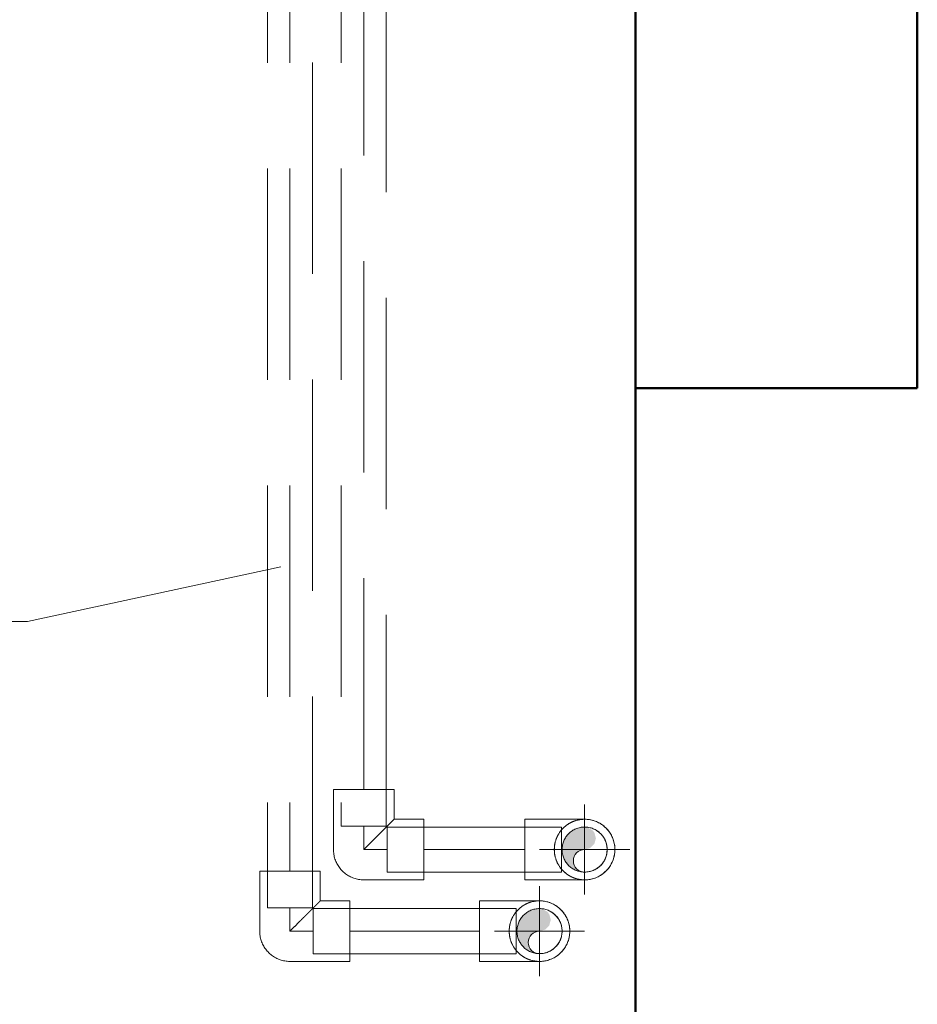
# Model space of a CAD drawing. Header units: millimetres. Extents: x 25873 to 52219, y 4748 to 39565.
# Tile 53 of 133: x 33226 to 33863, y 37070 to 37769. Entities that reach past the tile are written whole.
import ezdxf

# ---------------------------------------------------------------- set-up
doc = ezdxf.new("R2010")
doc.units = ezdxf.units.MM
for name, pattern in [('ADSK_Осевая', [700, 500, -100, 0, -100]), ('ADSK_Скрыто', [300, 150, -150]), ('ADSK_Штриховая_ш3 п1_5', [225, 150, -75])]:
    doc.linetypes.add(name, pattern=pattern)
for name, color, linetype, lineweight in [('A-COLS-____-MCUT', 52, 'Continuous', 50), ('A-COLS-____-OTLN', 52, 'Continuous', 20), ('A-DETL-____-HDLN', 90, 'ADSK_Скрыто', 9), ('A-DETL-____-MBND', 5, 'ADSK_Штриховая_ш3 п1_5', 20), ('A-WALL-____-MCUT', 113, 'Continuous', 50), ('A-WALL-____-OTLN', 113, 'Continuous', 20), ('P-PIPE-____-CNTR', 3, 'ADSK_Осевая', 20), ('P-PIPE-____-IDEN', 2, 'Continuous', 20), ('P-PIPE-____-OTLN', 3, 'Continuous', 20)]:
    doc.layers.add(name, color=color, linetype=linetype, lineweight=lineweight)

# ---------------------------------------------------------------- blocks, each defined once
blk = doc.blocks.new('Прямая форма - V line-608913-В_Этаж 01_Отопление')
at = {"layer": 'A-COLS-____-MCUT', "color": 253}
for p, q in [((100, 150), (-100, 150)), ((-100, 150), (-100, -150)), ((100, -150), (100, 150)), ((-100, -150), (100, -150))]:
    blk.add_line(p, q, dxfattribs=at)
blk = doc.blocks.new('Прямая форма - CRE - 001-608914-В_Этаж 01_Отопление')
blk.add_blockref('Прямая форма - V line-608913-В_Этаж 01_Отопление', (0, 0))
blk = doc.blocks.new('Прямая форма - V line-609756-В_Этаж 01_Отопление')
at = {"layer": 'A-WALL-____-MCUT', "color": 253}
for p, q in [((1079.95, 0), (1079.95, -200)), ((1079.95, -200), (1659.95, -200))]:
    blk.add_line(p, q, dxfattribs=at)
blk = doc.blocks.new('Прямая форма - SW - 004-609757-В_Этаж 01_Отопление')
blk.add_blockref('Прямая форма - V line-609756-В_Этаж 01_Отопление', (0, 0))
blk = doc.blocks.new('V line_ifc_RVT-1-В_Этаж 01_Отопление')
at = {"layer": 'A-COLS-____-OTLN', "color": 9, "lineweight": 20, "rotation": 180}
blk.add_blockref('Прямая форма - CRE - 001-608914-В_Этаж 01_Отопление', (33763.24, 37657.63), dxfattribs=at)
at = {"layer": 'A-WALL-____-OTLN', "color": 9, "lineweight": 20, "rotation": 270}
blk.add_blockref('Прямая форма - SW - 004-609757-В_Этаж 01_Отопление', (33863.24, 38587.58), dxfattribs=at)
blk = doc.blocks.new('ADSK_Полипропилен_Отвод - Универсальный-V9-В_Этаж 01_Отопление')
at = {"layer": 'A-DETL-____-MBND'}
for p, q in [((-21.5, 42.5), (-21.5, 21.5)), ((21.5, 42.5), (-21.5, 42.5)), ((21.5, 0), (21.5, 42.5)), ((-21.5, 21.5), (-42.5, 21.5)), ((-42.5, 21.5), (-42.5, -21.5)), ((-42.5, -21.5), (0, -21.5))]:
    blk.add_line(p, q, dxfattribs=at)
at = {"layer": 'A-DETL-____-MBND', "flags": 128}
blk.add_lwpolyline([(0, -21.5), (0.86, -21.48), (1.72, -21.43), (2.57, -21.35), (3.43, -21.23), (4.27, -21.07), (5.11, -20.88), (5.94, -20.66), (6.76, -20.41), (7.57, -20.12), (8.37, -19.8), (9.16, -19.45), (9.93, -19.07), (10.68, -18.66), (11.42, -18.22), (12.14, -17.74), (12.84, -17.25), (13.52, -16.72), (14.18, -16.16), (14.81, -15.58), (15.42, -14.98), (16.01, -14.35), (16.57, -13.7), (17.11, -13.03), (17.61, -12.33), (18.09, -11.62), (18.54, -10.88), (18.96, -10.13), (19.35, -9.37), (19.71, -8.59), (20.04, -7.79), (20.33, -6.98), (20.6, -6.16), (20.83, -5.34), (21.02, -4.5), (21.19, -3.65), (21.32, -2.8), (21.41, -1.95), (21.47, -1.09), (21.5, -0.23), (21.5, 0)], dxfattribs=at)
at = {"layer": 'A-DETL-____-MBND'}
blk.add_open_spline([(0, 0), (-1.21, 1.2), (-3.62, 3.62), (-6.6, 6.6), (-8.93, 8.92), (-10.63, 10.63), (-12.01, 12.02), (-13.09, 13.09), (-13.88, 13.88), (-14.65, 14.65), (-15.4, 15.4), (-16.12, 16.12), (-16.81, 16.81), (-17.47, 17.48), (-18.11, 18.11), (-18.7, 18.7), (-19.24, 19.24), (-19.74, 19.74), (-20.34, 20.34), (-20.95, 20.94), (-21.37, 21.39), (-21.49, 21.5), (-21.5, 21.5)], degree=3, knots=[0, 0, 0, 0, 0.125, 0.25, 0.3125, 0.375, 0.4375, 0.46875, 0.5, 0.53125, 0.5625, 0.59375, 0.625, 0.65625, 0.6875, 0.71875, 0.75, 0.78125, 0.8125, 0.875, 0.9375, 1, 1, 1, 1], dxfattribs=at)
blk = doc.blocks.new('ADSK_Полипропилен_Отвод - Универсальный-V8-В_Этаж 01_Отопление')
at = {"layer": 'A-DETL-____-MBND', "color": 10}
for p, q in [((-21.5, 42.5), (-21.5, 21.5)), ((21.5, 42.5), (-21.5, 42.5)), ((21.5, 0), (21.5, 42.5)), ((-21.5, 21.5), (-42.5, 21.5)), ((-42.5, 21.5), (-42.5, -21.5)), ((-42.5, -21.5), (0, -21.5))]:
    blk.add_line(p, q, dxfattribs=at)
at = {"layer": 'A-DETL-____-MBND', "color": 10, "flags": 128}
blk.add_lwpolyline([(0, -21.5), (0.86, -21.48), (1.72, -21.43), (2.57, -21.35), (3.43, -21.23), (4.27, -21.07), (5.11, -20.88), (5.94, -20.66), (6.76, -20.41), (7.57, -20.12), (8.37, -19.8), (9.16, -19.45), (9.93, -19.07), (10.68, -18.66), (11.42, -18.22), (12.14, -17.74), (12.84, -17.25), (13.52, -16.72), (14.18, -16.16), (14.81, -15.58), (15.42, -14.98), (16.01, -14.35), (16.57, -13.7), (17.11, -13.03), (17.61, -12.33), (18.09, -11.62), (18.54, -10.88), (18.96, -10.13), (19.35, -9.37), (19.71, -8.59), (20.04, -7.79), (20.33, -6.98), (20.6, -6.16), (20.83, -5.34), (21.02, -4.5), (21.19, -3.65), (21.32, -2.8), (21.41, -1.95), (21.47, -1.09), (21.5, -0.23), (21.5, 0)], dxfattribs=at)
at = {"layer": 'A-DETL-____-MBND', "color": 10}
blk.add_open_spline([(0, 0), (-1.21, 1.2), (-3.62, 3.62), (-6.6, 6.6), (-8.93, 8.92), (-10.63, 10.63), (-12.01, 12.02), (-13.09, 13.09), (-13.88, 13.88), (-14.65, 14.65), (-15.4, 15.4), (-16.12, 16.12), (-16.81, 16.81), (-17.47, 17.48), (-18.11, 18.11), (-18.7, 18.7), (-19.24, 19.24), (-19.74, 19.74), (-20.34, 20.34), (-20.95, 20.94), (-21.37, 21.39), (-21.49, 21.5), (-21.5, 21.5)], degree=3, knots=[0, 0, 0, 0, 0.125, 0.25, 0.3125, 0.375, 0.4375, 0.46875, 0.5, 0.53125, 0.5625, 0.59375, 0.625, 0.65625, 0.6875, 0.71875, 0.75, 0.78125, 0.8125, 0.875, 0.9375, 1, 1, 1, 1], dxfattribs=at)
blk = doc.blocks.new('ADSK_Полипропилен_Отвод - Универсальный-V12-В_Этаж 01_Отопление')
at = {"layer": 'A-DETL-____-HDLN', "color": 170}
for start, end in [(90, 269.31165), (45.68835, 90), (0.68835, 44.31165), (315.68835, 359.31165), (270.68835, 314.31165)]:
    blk.add_arc((33627.24, 37180.19), 16, start, end, dxfattribs=at)
at = {"layer": 'A-DETL-____-MBND'}
for p, q in [((33627.24, 37201.69), (33584.74, 37201.69)), ((33584.74, 37201.69), (33584.74, 37180.19)), ((33584.74, 37180.19), (33584.74, 37158.69)), ((33584.74, 37158.69), (33627.24, 37158.69))]:
    blk.add_line(p, q, dxfattribs=at)
at = {"layer": 'A-DETL-____-MBND', "flags": 128}
blk.add_lwpolyline([(33627.24, 37201.69), (33628.1, 37201.68), (33628.96, 37201.62), (33629.81, 37201.54), (33630.67, 37201.42), (33631.51, 37201.26), (33632.35, 37201.08), (33633.18, 37200.86), (33634, 37200.6), (33634.81, 37200.31), (33635.61, 37200), (33636.4, 37199.65), (33637.17, 37199.26), (33637.92, 37198.85), (33638.66, 37198.41), (33639.38, 37197.94), (33640.08, 37197.44), (33640.76, 37196.91), (33641.42, 37196.36), (33642.05, 37195.78), (33642.66, 37195.17), (33643.25, 37194.54), (33643.81, 37193.89), (33644.35, 37193.22), (33644.85, 37192.52), (33645.33, 37191.81), (33645.78, 37191.08), (33646.2, 37190.33), (33646.59, 37189.56), (33646.95, 37188.78), (33647.28, 37187.98), (33647.57, 37187.18), (33647.84, 37186.36), (33648.07, 37185.53), (33648.26, 37184.69), (33648.43, 37183.85), (33648.56, 37183), (33648.65, 37182.14), (33648.71, 37181.28), (33648.74, 37180.43), (33648.73, 37179.57), (33648.69, 37178.71), (33648.61, 37177.85), (33648.5, 37177), (33648.36, 37176.15), (33648.18, 37175.31), (33647.97, 37174.47), (33647.72, 37173.65), (33647.44, 37172.84), (33647.13, 37172.03), (33646.79, 37171.25), (33646.42, 37170.47), (33646.01, 37169.71), (33645.58, 37168.97), (33645.11, 37168.25), (33644.62, 37167.54), (33644.1, 37166.86), (33643.56, 37166.19), (33642.98, 37165.55), (33642.39, 37164.93), (33641.76, 37164.34), (33641.12, 37163.77), (33640.45, 37163.23), (33639.76, 37162.71), (33639.05, 37162.23), (33638.32, 37161.77), (33637.58, 37161.34), (33636.82, 37160.94), (33636.04, 37160.58), (33635.25, 37160.24), (33634.44, 37159.94), (33633.63, 37159.66), (33632.8, 37159.42), (33631.97, 37159.22), (33631.12, 37159.05), (33630.27, 37158.91), (33629.42, 37158.8), (33628.56, 37158.73), (33627.7, 37158.7)], dxfattribs=at)
at = {"layer": 'A-DETL-____-MBND'}
for start, end in [(0, 180), (180, 0)]:
    blk.add_arc((33627.24, 37180.19), 21.5, start, end, dxfattribs=at)
for points, knots in [([(33612.6, 37195.93), (33612.85, 37196.17), (33613.36, 37196.62), (33614.15, 37197.26), (33615.23, 37198.04), (33616.61, 37198.91), (33618.31, 37199.78), (33619.83, 37200.4), (33620.78, 37200.7), (33621.14, 37200.81)], [0.46875, 0.46875, 0.46875, 0.46875, 0.5, 0.53125, 0.5625, 0.625, 0.6875, 0.75, 0.7880936, 0.7880936, 0.7880936, 0.7880936]), ([(33622.3, 37201.12), (33622.74, 37201.22), (33624.38, 37201.55), (33626.03, 37201.69), (33627.24, 37201.69)], [0.8286413, 0.8286413, 0.8286413, 0.8286413, 0.875, 1, 1, 1, 1]), ([(33609.23, 37191.94), (33609.41, 37192.2), (33609.8, 37192.77), (33610.43, 37193.61), (33610.99, 37194.29), (33611.35, 37194.68), (33611.46, 37194.8)], [0.3171073, 0.3171073, 0.3171073, 0.3171073, 0.34375, 0.375, 0.40625, 0.4209332, 0.4209332, 0.4209332, 0.4209332]), ([(33606.84, 37186.98), (33606.91, 37187.19), (33607.12, 37187.78), (33607.5, 37188.73), (33607.94, 37189.68), (33608.24, 37190.26), (33608.36, 37190.48)], [0.17077004, 0.17077004, 0.17077004, 0.17077004, 0.1875, 0.21875, 0.25, 0.27073888, 0.27073888, 0.27073888, 0.27073888]), ([(33608.36, 37169.9), (33608.24, 37170.13), (33607.94, 37170.7), (33607.5, 37171.66), (33607.12, 37172.6), (33606.91, 37173.19), (33606.84, 37173.4)], [0.72926112, 0.72926112, 0.72926112, 0.72926112, 0.75, 0.78125, 0.8125, 0.82922996, 0.82922996, 0.82922996, 0.82922996]), ([(33611.46, 37165.59), (33611.35, 37165.71), (33610.99, 37166.1), (33610.43, 37166.78), (33609.8, 37167.61), (33609.41, 37168.18), (33609.23, 37168.45)], [0.5790668, 0.5790668, 0.5790668, 0.5790668, 0.59375, 0.625, 0.65625, 0.6828927, 0.6828927, 0.6828927, 0.6828927]), ([(33621.14, 37159.58), (33620.78, 37159.68), (33619.83, 37159.99), (33618.31, 37160.6), (33616.61, 37161.47), (33615.23, 37162.34), (33614.15, 37163.13), (33613.36, 37163.76), (33612.85, 37164.22), (33612.6, 37164.45)], [0.2119064, 0.2119064, 0.2119064, 0.2119064, 0.25, 0.3125, 0.375, 0.4375, 0.46875, 0.5, 0.53125, 0.53125, 0.53125, 0.53125]), ([(33627.24, 37158.69), (33626.03, 37158.69), (33624.38, 37158.83), (33622.74, 37159.16), (33622.3, 37159.27)], [0, 0, 0, 0, 0.125, 0.1713587, 0.1713587, 0.1713587, 0.1713587])]:
    blk.add_open_spline(points, degree=3, knots=knots, dxfattribs=at)
for points in [[(33605.74, 37180.19), (33605.75, 37181.06), (33605.87, 37182.78), (33606.15, 37184.44), (33606.34, 37185.24)], [(33606.34, 37175.14), (33606.15, 37175.95), (33605.87, 37177.6), (33605.75, 37179.32), (33605.74, 37180.19)]]:
    blk.add_open_spline(points, degree=3, dxfattribs=at)
blk = doc.blocks.new('ADSK_Полипропилен_Отвод - Универсальный-V19-В_Этаж 01_Отопление')
at = {"layer": 'A-DETL-____-HDLN', "color": 1}
for start, end in [(90, 269.31165), (45.68835, 90), (0.68835, 44.31165), (315.68835, 359.31165), (270.68835, 314.31165)]:
    blk.add_arc((33595.24, 37122.31), 16, start, end, dxfattribs=at)
at = {"layer": 'A-DETL-____-MBND', "color": 10}
for p, q in [((33595.24, 37143.81), (33552.74, 37143.81)), ((33552.74, 37143.81), (33552.74, 37122.31)), ((33552.74, 37122.31), (33552.74, 37100.81)), ((33552.74, 37100.81), (33595.24, 37100.81))]:
    blk.add_line(p, q, dxfattribs=at)
at = {"layer": 'A-DETL-____-MBND', "color": 10, "flags": 128}
blk.add_lwpolyline([(33595.24, 37143.81), (33596.1, 37143.8), (33596.96, 37143.74), (33597.81, 37143.66), (33598.67, 37143.54), (33599.51, 37143.38), (33600.35, 37143.2), (33601.18, 37142.98), (33602, 37142.72), (33602.81, 37142.43), (33603.61, 37142.12), (33604.4, 37141.77), (33605.17, 37141.38), (33605.92, 37140.97), (33606.66, 37140.53), (33607.38, 37140.06), (33608.08, 37139.56), (33608.76, 37139.03), (33609.42, 37138.48), (33610.05, 37137.9), (33610.66, 37137.29), (33611.25, 37136.66), (33611.81, 37136.01), (33612.35, 37135.34), (33612.85, 37134.64), (33613.33, 37133.93), (33613.78, 37133.2), (33614.2, 37132.45), (33614.59, 37131.68), (33614.95, 37130.9), (33615.28, 37130.1), (33615.57, 37129.3), (33615.84, 37128.48), (33616.07, 37127.65), (33616.26, 37126.81), (33616.43, 37125.97), (33616.56, 37125.12), (33616.65, 37124.26), (33616.71, 37123.4), (33616.74, 37122.55), (33616.73, 37121.69), (33616.69, 37120.83), (33616.61, 37119.97), (33616.5, 37119.12), (33616.36, 37118.27), (33616.18, 37117.43), (33615.97, 37116.59), (33615.72, 37115.77), (33615.44, 37114.96), (33615.13, 37114.15), (33614.79, 37113.37), (33614.42, 37112.59), (33614.01, 37111.83), (33613.58, 37111.09), (33613.11, 37110.37), (33612.62, 37109.66), (33612.1, 37108.98), (33611.56, 37108.31), (33610.98, 37107.67), (33610.39, 37107.05), (33609.76, 37106.46), (33609.12, 37105.89), (33608.45, 37105.35), (33607.76, 37104.83), (33607.05, 37104.35), (33606.32, 37103.89), (33605.58, 37103.46), (33604.82, 37103.06), (33604.04, 37102.7), (33603.25, 37102.36), (33602.44, 37102.06), (33601.63, 37101.78), (33600.8, 37101.54), (33599.97, 37101.34), (33599.12, 37101.17), (33598.27, 37101.03), (33597.42, 37100.92), (33596.56, 37100.85), (33595.7, 37100.82)], dxfattribs=at)
at = {"layer": 'A-DETL-____-MBND', "color": 10}
for start, end in [(0, 180), (180, 0)]:
    blk.add_arc((33595.24, 37122.31), 21.5, start, end, dxfattribs=at)
for points, knots in [([(33590.3, 37143.24), (33590.74, 37143.34), (33592.38, 37143.67), (33594.03, 37143.81), (33595.24, 37143.81)], [0.8286413, 0.8286413, 0.8286413, 0.8286413, 0.875, 1, 1, 1, 1]), ([(33577.23, 37134.06), (33577.41, 37134.32), (33577.8, 37134.89), (33578.43, 37135.73), (33578.99, 37136.41), (33579.35, 37136.8), (33579.46, 37136.92)], [0.3171073, 0.3171073, 0.3171073, 0.3171073, 0.34375, 0.375, 0.40625, 0.4209332, 0.4209332, 0.4209332, 0.4209332]), ([(33580.6, 37138.05), (33580.85, 37138.29), (33581.36, 37138.74), (33582.15, 37139.38), (33583.23, 37140.16), (33584.61, 37141.03), (33586.31, 37141.9), (33587.83, 37142.52), (33588.78, 37142.82), (33589.14, 37142.93)], [0.46875, 0.46875, 0.46875, 0.46875, 0.5, 0.53125, 0.5625, 0.625, 0.6875, 0.75, 0.7880936, 0.7880936, 0.7880936, 0.7880936]), ([(33574.84, 37129.1), (33574.91, 37129.31), (33575.12, 37129.9), (33575.5, 37130.85), (33575.94, 37131.81), (33576.24, 37132.38), (33576.36, 37132.6)], [0.17077004, 0.17077004, 0.17077004, 0.17077004, 0.1875, 0.21875, 0.25, 0.27073888, 0.27073888, 0.27073888, 0.27073888]), ([(33576.36, 37112.02), (33576.24, 37112.25), (33575.94, 37112.82), (33575.5, 37113.78), (33575.12, 37114.72), (33574.91, 37115.31), (33574.84, 37115.52)], [0.72926112, 0.72926112, 0.72926112, 0.72926112, 0.75, 0.78125, 0.8125, 0.82922996, 0.82922996, 0.82922996, 0.82922996]), ([(33579.46, 37107.71), (33579.35, 37107.83), (33578.99, 37108.22), (33578.43, 37108.9), (33577.8, 37109.73), (33577.41, 37110.3), (33577.23, 37110.57)], [0.5790668, 0.5790668, 0.5790668, 0.5790668, 0.59375, 0.625, 0.65625, 0.6828927, 0.6828927, 0.6828927, 0.6828927]), ([(33589.14, 37101.7), (33588.78, 37101.8), (33587.83, 37102.11), (33586.31, 37102.72), (33584.61, 37103.59), (33583.23, 37104.46), (33582.15, 37105.25), (33581.36, 37105.88), (33580.85, 37106.34), (33580.6, 37106.57)], [0.2119064, 0.2119064, 0.2119064, 0.2119064, 0.25, 0.3125, 0.375, 0.4375, 0.46875, 0.5, 0.53125, 0.53125, 0.53125, 0.53125]), ([(33595.24, 37100.81), (33594.03, 37100.81), (33592.38, 37100.95), (33590.74, 37101.28), (33590.3, 37101.39)], [0, 0, 0, 0, 0.125, 0.1713587, 0.1713587, 0.1713587, 0.1713587])]:
    blk.add_open_spline(points, degree=3, knots=knots, dxfattribs=at)
for points in [[(33573.74, 37122.31), (33573.75, 37123.18), (33573.87, 37124.9), (33574.15, 37126.56), (33574.34, 37127.36)], [(33574.34, 37117.26), (33574.15, 37118.07), (33573.87, 37119.72), (33573.75, 37121.44), (33573.74, 37122.31)]]:
    blk.add_open_spline(points, degree=3, dxfattribs=at)
blk = doc.blocks.new('ADSK_M_Трубы - Диаметр_8-160846-В_Этаж 01_Отопление')
at = {"layer": 'P-PIPE-____-IDEN'}
blk.add_line((0, 0), (8, 0), dxfattribs=at)

msp = doc.modelspace()

# ---------------------------------------------------------------- hatches: boundary and pattern name
at = {"layer": 'P-PIPE-____-OTLN'}
for points in [[(33623.1, 37164.74), (33620.03, 37168.88), (33619.24, 37172.19), (33620.31, 37176.19), (33623.24, 37179.12), (33627.24, 37180.19), (33631.24, 37181.26), (33634.17, 37184.19), (33635.24, 37188.19), (33634.17, 37192.19), (33632.9, 37193.85), (33629.31, 37195.92), (33625.17, 37195.92), (33623.1, 37195.65), (33619.24, 37194.05), (33615.93, 37191.51), (33613.38, 37188.19), (33611.79, 37184.33), (33611.24, 37180.19), (33612.53, 37174.26), (33613.38, 37172.19), (33616.82, 37168.19), (33620.31, 37165.89), (33621.58, 37165.37)], [(33591.1, 37106.86), (33588.03, 37111), (33587.24, 37114.31), (33588.31, 37118.31), (33591.24, 37121.24), (33595.24, 37122.31), (33599.24, 37123.38), (33602.17, 37126.31), (33603.24, 37130.31), (33602.17, 37134.31), (33600.9, 37135.97), (33597.31, 37138.04), (33593.17, 37138.04), (33591.1, 37137.77), (33587.24, 37136.17), (33583.93, 37133.63), (33581.38, 37130.31), (33579.79, 37126.45), (33579.24, 37122.31), (33580.53, 37116.38), (33581.38, 37114.31), (33584.82, 37110.31), (33588.31, 37108.01), (33589.58, 37107.49)]]:
    msp.add_hatch(color=256, dxfattribs=at).paths.add_polyline_path(points)

# ---------------------------------------------------------------- linework, layer by layer
at = {"layer": 'A-DETL-____-HDLN', "color": 170}
for p, q in [((33454.57, 37196.69), (33486.57, 37196.69)), ((33487.07, 37196.19), (33487.07, 37164.19)), ((33610.74, 37193.99), (33610.74, 37196.19)), ((33610.74, 37193.83), (33610.74, 37193.89)), ((33610.74, 37166.7), (33610.74, 37193.69)), ((33610.74, 37166.5), (33610.74, 37166.56)), ((33610.74, 37164.19), (33610.74, 37166.4))]:
    msp.add_line(p, q, dxfattribs=at)
at = {"layer": 'A-DETL-____-HDLN', "color": 1}
for p, q in [((33402.24, 37138.81), (33434.24, 37138.81)), ((33434.74, 37138.31), (33434.74, 37106.31)), ((33578.74, 37136.11), (33578.74, 37138.31)), ((33578.74, 37135.95), (33578.74, 37136.01)), ((33578.74, 37108.82), (33578.74, 37135.81)), ((33578.74, 37108.62), (33578.74, 37108.68)), ((33578.74, 37106.31), (33578.74, 37108.52))]:
    msp.add_line(p, q, dxfattribs=at)
at = {"layer": 'A-DETL-____-MBND', "color": 10}
for p, q in [((33402.24, 37888.49), (33402.24, 37138.81)), ((33418.24, 37888.48), (33418.24, 37164.81)), ((33434.24, 37138.81), (33434.24, 37888.48)), ((33418.24, 37138.81), (33418.24, 37122.31)), ((33578.74, 37138.31), (33434.74, 37138.31)), ((33418.24, 37122.31), (33434.74, 37122.31)), ((33460.74, 37122.31), (33552.74, 37122.31)), ((33434.74, 37106.31), (33578.74, 37106.31))]:
    msp.add_line(p, q, dxfattribs=at)
at = {"layer": 'A-DETL-____-MBND'}
for p, q in [((33454.57, 37888.47), (33454.57, 37196.69)), ((33470.57, 37222.69), (33470.57, 37889.31)), ((33486.57, 37196.69), (33486.57, 37890.38)), ((33470.57, 37196.69), (33470.57, 37180.19)), ((33610.74, 37196.19), (33487.07, 37196.19)), ((33470.57, 37180.19), (33487.07, 37180.19)), ((33513.07, 37180.19), (33584.74, 37180.19)), ((33487.07, 37164.19), (33610.74, 37164.19))]:
    msp.add_line(p, q, dxfattribs=at)
at = {"layer": 'P-PIPE-____-CNTR', "color": 5}
for p, q in [((33627.24, 37148.19), (33627.24, 37212.19)), ((33595.24, 37180.19), (33659.24, 37180.19))]:
    msp.add_line(p, q, dxfattribs=at)
at = {"layer": 'P-PIPE-____-CNTR', "color": 10}
for p, q in [((33595.24, 37090.31), (33595.24, 37154.31)), ((33563.24, 37122.31), (33627.24, 37122.31))]:
    msp.add_line(p, q, dxfattribs=at)
at = {"layer": 'P-PIPE-____-IDEN'}
msp.add_line((33411.74, 37380.87), (33231.98, 37342.14), dxfattribs=at)
at = {"layer": 'P-PIPE-____-OTLN', "color": 5}
for centre, radius, start, end in [((33627.24, 37180.19), 16, 0, 67.5), ((33627.24, 37172.19), 8, 90, 270), ((33627.24, 37180.19), 16, 247.5, 0)]:
    msp.add_arc(centre, radius, start, end, dxfattribs=at)
at = {"layer": 'P-PIPE-____-OTLN', "color": 10}
for centre, radius, start, end in [((33595.24, 37122.31), 16, 0, 67.5), ((33595.24, 37114.31), 8, 90, 270), ((33595.24, 37122.31), 16, 247.5, 0)]:
    msp.add_arc(centre, radius, start, end, dxfattribs=at)

# ---------------------------------------------------------------- block references
at = {"lineweight": 9}
msp.add_blockref('V line_ifc_RVT-1-В_Этаж 01_Отопление', (0, 0), dxfattribs=at)
at = {"layer": 'A-DETL-____-HDLN', "color": 170}
msp.add_blockref('ADSK_Полипропилен_Отвод - Универсальный-V12-В_Этаж 01_Отопление', (0, 0), dxfattribs=at)
at = {"layer": 'A-DETL-____-HDLN', "color": 1}
msp.add_blockref('ADSK_Полипропилен_Отвод - Универсальный-V19-В_Этаж 01_Отопление', (0, 0), dxfattribs=at)
at = {"layer": 'A-DETL-____-MBND', "rotation": 270}
msp.add_blockref('ADSK_Полипропилен_Отвод - Универсальный-V9-В_Этаж 01_Отопление', (33470.57, 37180.19), dxfattribs=at)
at = {"layer": 'A-DETL-____-MBND', "color": 10, "rotation": 270}
msp.add_blockref('ADSK_Полипропилен_Отвод - Универсальный-V8-В_Этаж 01_Отопление', (33418.24, 37122.31), dxfattribs=at)
at = {"layer": 'P-PIPE-____-IDEN', "xscale": 49.99999999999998, "yscale": 49.99999999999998, "zscale": 49.99999999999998}
msp.add_blockref('ADSK_M_Трубы - Диаметр_8-160846-В_Этаж 01_Отопление', (32831.98, 37342.14), dxfattribs=at)

doc.saveas('drawing.dxf')
